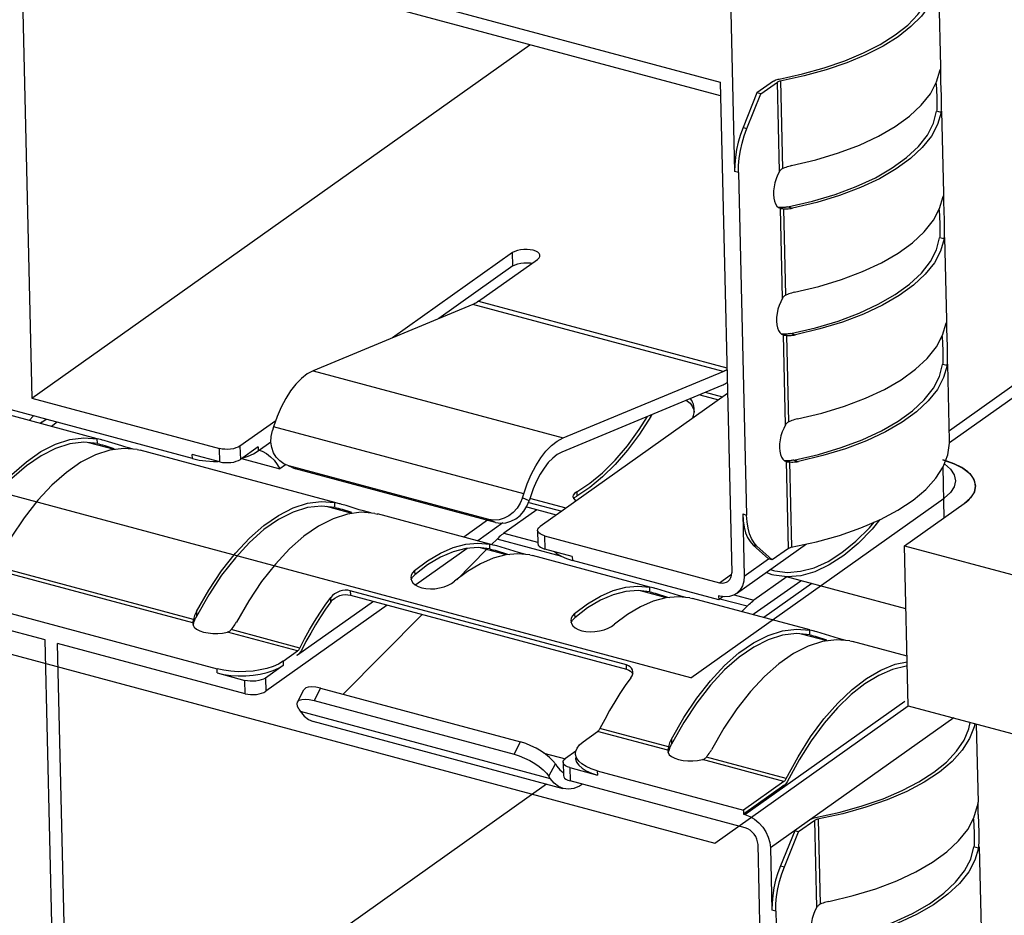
# Model space of a CAD drawing. Header units: millimetres. Extents: x 6 to 414, y 7 to 290.
# Tile 65 of 256: x 111.05 to 112.7, y 150.75 to 152.26. Entities that reach past the tile are written whole.
import ezdxf

# ---------------------------------------------------------------- set-up
doc = ezdxf.new("R2010")
doc.units = ezdxf.units.MM
doc.header["$LTSCALE"] = 23.1
doc.layers.get('0').update_dxf_attribs({"linetype": 'CONTINUOUS'})

msp = doc.modelspace()

# ---------------------------------------------------------------- linework, layer by layer
at = {"color": 7, "linetype": 'Continuous'}
for p, q in [((111.0509, 152.4671), (111.0709, 151.6211)), ((111.0509, 152.4671), (112.227, 152.1515)), ((112.2276, 152.1286), (111.0636, 152.4409)), ((112.2427, 152.3711), (112.2515, 152.0016)), ((112.5978, 152.1778), (112.5942, 152.3324)), ((111.0709, 151.6211), (111.9075, 152.2144)), ((112.5972, 152.1757), (112.5966, 152.1722)), ((112.5978, 152.1776), (112.5977, 152.1778)), ((112.5979, 152.1763), (112.5978, 152.1776)), ((112.5981, 152.159), (112.5979, 152.1763)), ((112.227, 152.1515), (112.2466, 151.3279)), ((112.3168, 152.1533), (112.289, 152.1336)), ((112.2956, 152.1318), (112.3233, 152.1515)), ((112.3269, 152.0014), (112.3233, 152.1515)), ((112.3245, 152.1565), (112.3264, 152.1569)), ((112.3327, 152.0066), (112.3292, 152.1538)), ((112.5903, 152.1496), (112.5912, 152.1262)), ((112.5982, 152.1523), (112.5981, 152.159)), ((112.599, 152.1285), (112.5982, 152.1523)), ((112.289, 152.1336), (112.2656, 152.0756)), ((112.2722, 152.0739), (112.2956, 152.1318)), ((112.2956, 152.1318), (112.289, 152.1336)), ((112.5912, 152.1262), (112.5913, 152.123)), ((112.5913, 152.123), (112.5914, 152.1184)), ((112.5991, 152.1232), (112.599, 152.1285)), ((112.5992, 152.1203), (112.599, 152.1269)), ((112.5911, 152.1053), (112.5908, 152.1029)), ((112.5983, 152.1009), (112.5908, 152.1029)), ((112.5983, 152.1009), (112.5989, 152.1063)), ((112.6029, 151.9652), (112.5996, 152.1031)), ((112.2656, 152.0756), (112.2722, 152.0739)), ((112.258, 151.9998), (112.2515, 152.0016)), ((112.258, 151.9998), (112.2716, 151.4247)), ((112.3269, 152.0014), (112.3238, 151.9956)), ((112.6022, 151.9631), (112.6016, 151.9596)), ((112.6028, 151.965), (112.6028, 151.9651)), ((112.6029, 151.9637), (112.6028, 151.965)), ((112.6031, 151.9463), (112.6029, 151.9637)), ((112.3251, 151.9411), (112.3281, 151.9398)), ((112.3281, 151.9398), (112.3283, 151.9397)), ((112.3319, 151.7888), (112.3283, 151.9397)), ((112.3331, 151.9411), (112.3315, 151.9411)), ((112.3331, 151.9391), (112.3343, 151.939)), ((112.3377, 151.794), (112.3343, 151.939)), ((112.3343, 151.939), (112.3367, 151.9389)), ((112.3367, 151.9389), (112.3391, 151.9389)), ((112.3409, 151.9421), (112.3488, 151.94)), ((112.3464, 151.9396), (112.3488, 151.94)), ((112.5954, 151.937), (112.5963, 151.9136)), ((112.6033, 151.9397), (112.6031, 151.9463)), ((112.604, 151.9159), (112.6033, 151.9397)), ((112.5963, 151.9136), (112.5964, 151.9104)), ((112.5964, 151.9104), (112.5964, 151.9058)), ((112.6042, 151.9106), (112.604, 151.9159)), ((112.6042, 151.9077), (112.6041, 151.9143)), ((112.5961, 151.8927), (112.5958, 151.8903)), ((112.6033, 151.8883), (112.5958, 151.8903)), ((112.6033, 151.8883), (112.6039, 151.8937)), ((112.6079, 151.7525), (112.6046, 151.8905)), ((111.8785, 151.8654), (111.677, 151.7224)), ((111.8214, 151.7837), (111.9205, 151.8541)), ((111.8791, 151.843), (111.8785, 151.8654)), ((111.8791, 151.843), (111.7544, 151.7545)), ((111.8214, 151.7837), (112.2384, 151.6718)), ((112.3319, 151.7888), (112.3289, 151.783)), ((112.6123, 151.5667), (112.9357, 151.7961)), ((111.8119, 151.7784), (111.5432, 151.6669)), ((112.232, 151.6657), (111.8119, 151.7784)), ((112.6079, 151.7524), (112.6078, 151.7525)), ((112.6079, 151.7511), (112.6079, 151.7524)), ((112.6081, 151.7337), (112.6079, 151.7511)), ((112.6127, 151.5468), (112.9168, 151.7625)), ((112.3459, 151.7295), (112.3871, 151.7391)), ((112.3947, 151.7372), (112.3539, 151.7274)), ((112.6073, 151.7504), (112.6067, 151.747)), ((112.3302, 151.7285), (112.3331, 151.7271)), ((112.3331, 151.7271), (112.3334, 151.7271)), ((112.3369, 151.5762), (112.3334, 151.7271)), ((112.3381, 151.7285), (112.3366, 151.7285)), ((112.3381, 151.7265), (112.3393, 151.7264)), ((112.3428, 151.5814), (112.3393, 151.7264)), ((112.3393, 151.7264), (112.3417, 151.7263)), ((112.3417, 151.7263), (112.3441, 151.7263)), ((112.3459, 151.7295), (112.3539, 151.7274)), ((112.3514, 151.7269), (112.3538, 151.7274)), ((112.6004, 151.7244), (112.6013, 151.701)), ((112.6083, 151.7271), (112.6081, 151.7337)), ((112.6091, 151.7033), (112.6083, 151.7271)), ((112.6013, 151.701), (112.6014, 151.6978)), ((112.6092, 151.698), (112.6091, 151.7033)), ((112.6092, 151.6951), (112.6091, 151.7017)), ((112.6014, 151.6978), (112.6015, 151.6931)), ((111.3405, 151.5196), (110.7818, 151.6695)), ((112.6011, 151.6801), (112.6009, 151.6777)), ((112.6084, 151.6757), (112.6009, 151.6777)), ((112.6084, 151.6757), (112.6089, 151.6811)), ((112.6127, 151.5494), (112.6097, 151.6779)), ((111.5432, 151.6669), (111.9632, 151.5541)), ((111.9632, 151.5541), (112.232, 151.6657)), ((112.2301, 151.642), (111.9614, 151.5304)), ((111.0709, 151.6211), (111.386, 151.5366)), ((112.2396, 151.6287), (111.9246, 151.4053)), ((112.1928, 151.6265), (112.2246, 151.618)), ((112.2315, 151.6229), (112.2027, 151.6306)), ((111.1808, 151.5529), (110.9837, 151.6058)), ((112.1838, 151.6001), (112.1838, 151.602)), ((111.0662, 151.5837), (111.0736, 151.5912)), ((111.0874, 151.5804), (111.0947, 151.5855)), ((112.1106, 151.5901), (112.113, 151.5934)), ((112.1106, 151.5901), (112.1106, 151.5924)), ((112.1834, 151.5961), (112.1838, 151.6001)), ((111.0874, 151.5804), (111.085, 151.5786)), ((111.1134, 151.5805), (111.1036, 151.5736)), ((111.4805, 151.583), (111.4205, 151.5405)), ((111.477, 151.5731), (111.475, 151.5665)), ((111.8971, 151.4604), (111.477, 151.5731)), ((112.3369, 151.5762), (112.3339, 151.5703)), ((111.181, 151.5447), (111.1808, 151.5527)), ((111.1864, 151.5514), (111.1808, 151.5527)), ((111.4725, 151.5472), (111.4729, 151.5566)), ((111.4729, 151.5566), (111.475, 151.5665)), ((111.2098, 151.5345), (111.1666, 151.5461)), ((111.181, 151.5447), (111.1835, 151.5441)), ((111.1835, 151.5441), (111.1863, 151.5433)), ((111.1863, 151.5433), (111.1897, 151.5424)), ((111.1896, 151.5506), (111.1864, 151.5514)), ((111.1898, 151.5505), (111.1884, 151.5509)), ((111.1897, 151.5424), (111.1932, 151.5414)), ((111.1932, 151.5414), (111.2086, 151.5365)), ((111.2219, 151.5408), (111.1996, 151.5477)), ((111.2288, 151.5388), (111.2219, 151.5408)), ((111.2352, 151.537), (111.2288, 151.5388)), ((111.2411, 151.5354), (111.2352, 151.537)), ((111.3865, 151.5142), (111.386, 151.5366)), ((111.4205, 151.5405), (111.4211, 151.5181)), ((111.4509, 151.5393), (111.4211, 151.5181)), ((111.4509, 151.5393), (111.451, 151.5323)), ((111.451, 151.5323), (111.4726, 151.5476)), ((112.4377, 151.5361), (112.3998, 151.5246)), ((112.6127, 151.5455), (112.6127, 151.5493)), ((111.248, 151.5346), (111.2532, 151.5335)), ((111.5799, 151.4458), (111.2526, 151.5337)), ((111.3405, 151.5196), (111.3403, 151.5266)), ((111.3865, 151.5142), (111.3403, 151.5266)), ((111.3405, 151.5196), (111.3517, 151.5171)), ((111.423, 151.5195), (111.4873, 151.5022)), ((111.4242, 151.5204), (111.4343, 151.5237)), ((111.4343, 151.5237), (111.4433, 151.5277)), ((111.4433, 151.5277), (111.451, 151.5323)), ((111.4527, 151.5335), (111.4579, 151.5317)), ((111.4579, 151.5317), (111.4649, 151.5278)), ((112.351, 151.5169), (112.3922, 151.5265)), ((112.3998, 151.5246), (112.3589, 151.5148)), ((111.3758, 151.5148), (111.3841, 151.5148)), ((111.4971, 151.5092), (111.4873, 151.5022)), ((111.4969, 151.5095), (111.4942, 151.5108)), ((111.5023, 151.5075), (111.4969, 151.5095)), ((111.5084, 151.5044), (111.5021, 151.5071)), ((111.8383, 151.4173), (111.5023, 151.5075)), ((111.5083, 151.5045), (111.5137, 151.5025)), ((111.5086, 151.5048), (111.5137, 151.5025)), ((111.8497, 151.4124), (111.5137, 151.5025)), ((112.3352, 151.5159), (112.3382, 151.5145)), ((112.3382, 151.5145), (112.3384, 151.5145)), ((112.3419, 151.3685), (112.3384, 151.5145)), ((112.3431, 151.5159), (112.3416, 151.5158)), ((112.3432, 151.5139), (112.3444, 151.5138)), ((112.3477, 151.3708), (112.3444, 151.5138)), ((112.3444, 151.5138), (112.3468, 151.5137)), ((112.3468, 151.5137), (112.3492, 151.5137)), ((112.351, 151.5169), (112.3589, 151.5148)), ((112.3565, 151.5143), (112.3589, 151.5148)), ((112.6014, 151.5173), (112.6201, 151.5109)), ((112.6037, 151.4203), (112.6017, 151.5052)), ((112.0081, 151.471), (111.9863, 151.4566)), ((111.895, 151.4537), (111.8971, 151.4604)), ((111.9064, 151.4488), (111.895, 151.4537)), ((111.9085, 151.4555), (111.9064, 151.4488)), ((111.9804, 151.4583), (111.9798, 151.4557)), ((111.9798, 151.4557), (111.9806, 151.4529)), ((111.9813, 151.4522), (111.9827, 151.454)), ((111.9827, 151.454), (111.9863, 151.4566)), ((111.9862, 151.4636), (111.9863, 151.4566)), ((112.648, 151.4538), (112.6372, 151.4441)), ((111.6088, 151.4274), (111.5657, 151.439)), ((111.58, 151.4376), (111.5798, 151.4456)), ((111.5854, 151.4443), (111.5798, 151.4456)), ((111.58, 151.4376), (111.5826, 151.437)), ((111.5826, 151.437), (111.5854, 151.4363)), ((111.5886, 151.4435), (111.5854, 151.4443)), ((111.5854, 151.4363), (111.5887, 151.4353)), ((111.5888, 151.4434), (111.5874, 151.4438)), ((111.6209, 151.4337), (111.5987, 151.4406)), ((111.8975, 151.4313), (111.9026, 151.4394)), ((111.9026, 151.4394), (111.9064, 151.4488)), ((111.9059, 151.4459), (111.961, 151.4311)), ((111.9684, 151.4364), (111.9077, 151.4527)), ((111.5887, 151.4353), (111.5922, 151.4343)), ((111.5922, 151.4343), (111.6077, 151.4295)), ((111.6278, 151.4317), (111.6209, 151.4337)), ((111.6342, 151.4299), (111.6278, 151.4317)), ((111.6401, 151.4283), (111.6342, 151.4299)), ((111.647, 151.4275), (111.6523, 151.4264)), ((111.8403, 151.3759), (111.6516, 151.4266)), ((111.9192, 151.4335), (111.864, 151.3943)), ((112.2651, 151.4265), (112.2676, 151.3222)), ((112.2651, 151.4265), (112.2716, 151.4247)), ((112.4964, 151.4173), (112.5257, 151.4329)), ((111.8366, 151.4159), (111.7967, 151.3876)), ((111.8623, 151.4114), (111.82, 151.3814)), ((111.8497, 151.4124), (111.8383, 151.4173)), ((112.4635, 151.4031), (112.4964, 151.4173)), ((111.864, 151.3943), (111.9203, 151.3791)), ((111.9206, 151.399), (111.9211, 151.3767)), ((111.932, 151.39), (111.9326, 151.3676)), ((111.932, 151.39), (112.2261, 151.3111)), ((111.7787, 151.3701), (111.7998, 151.3757)), ((111.8404, 151.3677), (111.8403, 151.3757)), ((111.8459, 151.3744), (111.8403, 151.3757)), ((111.8523, 151.3842), (111.8432, 151.3752)), ((111.849, 151.3736), (111.8459, 151.3744)), ((111.8493, 151.3735), (111.8478, 151.3739)), ((111.961, 151.355), (111.8523, 151.3842)), ((111.8814, 151.3639), (111.8591, 151.3707)), ((112.2545, 151.2927), (112.372, 151.3761)), ((112.2825, 151.3744), (112.3082, 151.3511)), ((112.289, 151.3727), (112.2825, 151.3744)), ((112.3148, 151.3493), (112.289, 151.3727)), ((112.3444, 151.3698), (112.3466, 151.3705)), ((112.3466, 151.3705), (112.389, 151.3798)), ((112.5433, 151.1044), (112.5369, 151.373)), ((111.8019, 151.3685), (111.7159, 151.3075)), ((111.8349, 151.3668), (111.7846, 151.3161)), ((111.8404, 151.3677), (111.8206, 151.37)), ((111.8683, 151.3578), (111.8247, 151.3695)), ((111.8404, 151.3677), (111.843, 151.3671)), ((111.843, 151.3671), (111.8458, 151.3664)), ((111.8458, 151.3664), (111.8492, 151.3655)), ((111.8492, 151.3655), (111.8526, 151.3644)), ((111.8526, 151.3644), (111.8681, 151.3596)), ((111.8681, 151.3596), (111.8725, 151.3582)), ((111.8883, 151.3618), (111.8814, 151.3639)), ((111.9075, 151.3577), (111.8875, 151.3596)), ((111.8947, 151.36), (111.8883, 151.3618)), ((111.9005, 151.3585), (111.8947, 151.36)), ((111.9075, 151.3577), (111.9127, 151.3565)), ((112.1091, 151.3038), (111.912, 151.3567)), ((111.9788, 151.3552), (111.9326, 151.3676)), ((111.9788, 151.3552), (111.9789, 151.3483)), ((112.3419, 151.3685), (112.3148, 151.3493)), ((111.3422, 151.2493), (111.0068, 151.3393)), ((111.7358, 151.3409), (111.714, 151.3244)), ((112.2247, 151.2823), (111.9789, 151.3483)), ((112.2676, 151.3222), (112.3082, 151.3511)), ((112.3148, 151.3493), (112.3082, 151.3511)), ((111.3411, 151.2437), (111.0002, 151.3352)), ((111.7081, 151.3235), (111.7075, 151.3194)), ((111.7104, 151.3205), (111.714, 151.3244)), ((111.7138, 151.3314), (111.714, 151.3244)), ((111.8028, 151.3299), (111.781, 151.3134)), ((112.2261, 151.3111), (112.2464, 151.3255)), ((112.3393, 151.3207), (112.284, 151.2815)), ((112.3146, 151.3243), (112.3043, 151.3281)), ((112.312, 151.3335), (112.3166, 151.3318)), ((112.3166, 151.3318), (112.319, 151.3312)), ((110.8236, 151.3164), (111.3822, 151.1665)), ((111.7147, 151.3075), (111.7198, 151.3046)), ((112.2846, 151.2592), (112.3626, 151.3145)), ((112.3813, 151.3095), (112.3008, 151.2524)), ((111.0931, 151.2149), (110.7781, 151.2994)), ((111.368, 151.2907), (111.3474, 151.2543)), ((111.5797, 151.2852), (111.5839, 151.2876)), ((111.5972, 151.2984), (111.5926, 151.2978)), ((111.6019, 151.2909), (111.606, 151.2902)), ((111.6058, 151.2975), (111.606, 151.2902)), ((112.0697, 151.173), (111.6058, 151.2975)), ((111.606, 151.2902), (112.0699, 151.1657)), ((112.1371, 151.2857), (112.0936, 151.2974)), ((112.1093, 151.2956), (112.1091, 151.3036)), ((112.1147, 151.3023), (112.1091, 151.3036)), ((112.1093, 151.2956), (112.1119, 151.295)), ((112.1119, 151.295), (112.1146, 151.2942)), ((112.1146, 151.2942), (112.118, 151.2933)), ((112.1179, 151.3015), (112.1147, 151.3023)), ((112.1181, 151.3014), (112.1167, 151.3018)), ((112.118, 151.2933), (112.1215, 151.2923)), ((112.1215, 151.2923), (112.137, 151.2874)), ((112.1502, 151.2917), (112.1279, 151.2986)), ((112.137, 151.2874), (112.1413, 151.286)), ((112.1571, 151.2897), (112.1502, 151.2917)), ((112.1763, 151.2855), (112.1564, 151.2874)), ((112.1635, 151.2879), (112.1571, 151.2897)), ((112.1694, 151.2863), (112.1635, 151.2879)), ((112.2245, 151.2893), (112.2247, 151.2823)), ((112.2266, 151.2887), (112.2245, 151.2893)), ((112.2325, 151.2878), (112.2247, 151.2823)), ((112.235, 151.2874), (112.2266, 151.2887)), ((112.2427, 151.2879), (112.235, 151.2874)), ((112.2506, 151.2905), (112.284, 151.2815)), ((111.668, 151.2736), (111.4637, 151.1287)), ((111.6447, 151.2798), (111.5174, 151.1895)), ((111.5637, 151.2735), (111.5729, 151.2864)), ((111.5731, 151.2789), (111.5729, 151.2864)), ((112.1763, 151.2855), (112.1815, 151.2844)), ((112.378, 151.2317), (112.1809, 151.2846)), ((112.2723, 151.2715), (112.2267, 151.2837)), ((112.2633, 151.2624), (112.2723, 151.2715)), ((111.3467, 151.2529), (111.3474, 151.2543)), ((111.3472, 151.2628), (111.3474, 151.2543)), ((111.7267, 151.2578), (111.5936, 151.1237)), ((111.9827, 151.2593), (111.9828, 151.2523)), ((112.0046, 151.2688), (111.9828, 151.2523)), ((112.2846, 151.2592), (112.2822, 151.2574)), ((111.3412, 151.2445), (111.3411, 151.2437)), ((111.3411, 151.2437), (111.3411, 151.2426)), ((111.3411, 151.2426), (111.3416, 151.2399)), ((111.3413, 151.2453), (111.3412, 151.2445)), ((111.3422, 151.2493), (111.3413, 151.2453)), ((111.3416, 151.2399), (111.3437, 151.2364)), ((111.3418, 151.2396), (111.3432, 151.2439)), ((111.3427, 151.2516), (111.3422, 151.2493)), ((111.3432, 151.2439), (111.3438, 151.2458)), ((111.346, 151.2515), (111.3467, 151.2529)), ((111.9769, 151.2513), (111.9763, 151.2472)), ((111.9792, 151.2484), (111.9828, 151.2523)), ((111.3437, 151.2364), (111.3476, 151.2332)), ((111.3476, 151.2332), (111.3528, 151.2304)), ((111.3912, 151.2266), (111.3993, 151.2281)), ((111.5172, 151.1965), (111.3993, 151.2281)), ((111.4059, 151.2323), (111.4075, 151.2343)), ((111.521, 151.2013), (111.4059, 151.2323)), ((111.4075, 151.2343), (111.409, 151.2363)), ((112.4069, 151.2133), (112.3637, 151.2249)), ((112.3781, 151.2234), (112.3779, 151.2314)), ((112.3835, 151.2301), (112.3779, 151.2314)), ((112.3781, 151.2234), (112.3807, 151.2228)), ((112.3807, 151.2228), (112.3835, 151.2221)), ((112.3867, 151.2293), (112.3835, 151.2301)), ((112.3835, 151.2221), (112.3868, 151.2212)), ((112.3869, 151.2293), (112.3855, 151.2296)), ((112.419, 151.2196), (112.3968, 151.2264)), ((111.1131, 150.3689), (111.0931, 151.2149)), ((111.1341, 150.3633), (111.1141, 151.2092)), ((111.4291, 151.1247), (111.1141, 151.2092)), ((111.5314, 151.2122), (111.5237, 151.1975)), ((112.3868, 151.2212), (112.3903, 151.2202)), ((112.3903, 151.2202), (112.4058, 151.2153)), ((112.4259, 151.2175), (112.419, 151.2196)), ((112.4323, 151.2157), (112.4259, 151.2175)), ((112.4382, 151.2142), (112.4323, 151.2157)), ((112.4451, 151.2134), (112.4504, 151.2122)), ((112.5413, 151.1878), (112.4497, 151.2124)), ((111.4928, 151.1792), (111.5172, 151.1965)), ((111.5155, 151.19), (111.5174, 151.1895)), ((111.5185, 151.1904), (111.5174, 151.1895)), ((111.5205, 151.2003), (111.521, 151.2013)), ((111.493, 151.1722), (111.4632, 151.151)), ((111.4928, 151.1792), (111.493, 151.1722)), ((112.0699, 151.1657), (112.0697, 151.173)), ((112.0733, 151.1717), (112.0697, 151.173)), ((111.3824, 151.1595), (111.3822, 151.1665)), ((111.3824, 151.1595), (111.4286, 151.1471)), ((112.0699, 151.1657), (112.0736, 151.1643)), ((112.0804, 151.1582), (112.0807, 151.1613)), ((111.4291, 151.1247), (111.4286, 151.1471)), ((111.4632, 151.151), (111.4637, 151.1287)), ((111.5171, 151.1106), (111.5279, 151.1313)), ((111.5558, 151.1338), (111.545, 151.1131)), ((111.5558, 151.1338), (111.8918, 151.0436)), ((111.545, 151.1131), (111.8811, 151.0229)), ((112.2687, 150.9216), (112.5376, 151.1124)), ((111.5194, 151.0987), (111.517, 151.1036)), ((111.5194, 151.0987), (111.5217, 151.0951)), ((111.5217, 151.0951), (111.9418, 150.9824)), ((111.9634, 150.9652), (111.5433, 151.078)), ((112.1661, 151.0765), (112.1455, 151.0402)), ((112.6196, 151.0839), (112.3118, 150.8656)), ((112.6574, 151.0738), (112.6605, 150.9423)), ((111.9969, 151.0439), (112.0212, 151.0612)), ((112.1392, 151.0296), (112.0212, 151.0612)), ((112.1403, 151.0352), (112.0251, 151.0661)), ((111.8811, 151.0229), (111.8918, 151.0436)), ((111.9908, 151.0388), (111.9969, 151.0439)), ((112.1448, 151.0388), (112.1455, 151.0402)), ((112.1453, 151.0486), (112.1455, 151.0402)), ((111.9311, 151.0249), (111.9671, 151.0153)), ((111.9846, 151.0281), (111.9672, 151.0158)), ((111.9841, 151.024), (111.9846, 151.0281)), ((112.1393, 151.0303), (112.1392, 151.0296)), ((112.1392, 151.0296), (112.1392, 151.0285)), ((112.1392, 151.0285), (112.1397, 151.0258)), ((112.1394, 151.0311), (112.1393, 151.0303)), ((112.1403, 151.0352), (112.1394, 151.0311)), ((112.1397, 151.0258), (112.1418, 151.0223)), ((112.1399, 151.0254), (112.1413, 151.0298)), ((112.1408, 151.0375), (112.1403, 151.0352)), ((112.1413, 151.0298), (112.1419, 151.0316)), ((112.1441, 151.0374), (112.1448, 151.0388)), ((111.9395, 150.986), (111.9503, 151.0067)), ((111.9503, 151.0067), (111.9461, 151.0121)), ((111.9503, 151.0067), (111.9526, 151.0031)), ((111.9632, 151.0096), (111.9638, 150.9872)), ((111.9843, 151.017), (111.9844, 151.0154)), ((112.1418, 151.0223), (112.1457, 151.0191)), ((112.1457, 151.0191), (112.1509, 151.0163)), ((112.1893, 151.0124), (112.1974, 151.014)), ((112.3342, 150.9772), (112.1974, 151.014)), ((112.204, 151.0181), (112.2056, 151.0201)), ((112.338, 150.9821), (112.204, 151.0181)), ((112.2056, 151.0201), (112.2071, 151.0221)), ((112.3599, 151.0135), (112.3397, 150.9765)), ((111.9747, 151.0005), (111.9752, 150.9782)), ((111.9747, 151.0005), (112.0209, 150.9881)), ((112.0207, 150.9951), (112.0209, 150.9881)), ((112.0207, 150.9951), (112.2664, 150.9292)), ((111.9418, 150.9824), (111.9395, 150.986)), ((112.2692, 150.8993), (111.9752, 150.9782)), ((112.3342, 150.9772), (112.2664, 150.9292)), ((111.9356, 150.9727), (111.1576, 150.4208)), ((111.9634, 150.9653), (111.9555, 150.9686)), ((111.9958, 150.9726), (111.9909, 150.9695)), ((112.3344, 150.9703), (112.2666, 150.9222)), ((112.3324, 150.9708), (112.3344, 150.9703)), ((112.3355, 150.9712), (112.3344, 150.9703)), ((112.6605, 150.9421), (112.6604, 150.9423)), ((112.6605, 150.9408), (112.6605, 150.9421)), ((112.6605, 150.9404), (112.6605, 150.9408)), ((112.6605, 150.939), (112.6605, 150.9404)), ((112.2664, 150.9292), (112.2666, 150.9222)), ((112.3872, 150.9169), (112.4289, 150.926)), ((112.6596, 150.9387), (112.6593, 150.9368)), ((112.6607, 150.9251), (112.6606, 150.9306)), ((112.6607, 150.922), (112.6607, 150.9251)), ((112.2666, 150.9222), (112.2687, 150.9216)), ((112.3861, 150.9119), (112.359, 150.8927)), ((112.3895, 150.766), (112.3861, 150.9119)), ((112.3919, 150.9141), (112.3953, 150.7711)), ((112.653, 150.9142), (112.6539, 150.8908)), ((112.6607, 150.922), (112.6617, 150.8917)), ((112.3524, 150.8944), (112.3286, 150.8359)), ((112.3352, 150.8342), (112.359, 150.8927)), ((112.359, 150.8927), (112.3524, 150.8944)), ((112.6539, 150.8908), (112.654, 150.8876)), ((112.6617, 150.8917), (112.6618, 150.8878)), ((112.6617, 150.8917), (112.6618, 150.8863)), ((112.654, 150.8876), (112.6541, 150.8829)), ((112.3103, 150.0477), (112.2908, 150.8712)), ((112.3118, 150.8656), (112.3142, 150.7614)), ((112.6537, 150.8698), (112.6535, 150.8674)), ((112.661, 150.8654), (112.6535, 150.8674)), ((112.6614, 150.8697), (112.661, 150.8654)), ((112.6623, 150.8676), (112.6655, 150.7297)), ((112.3286, 150.8359), (112.3352, 150.8342)), ((112.3208, 150.7596), (112.3142, 150.7614)), ((112.3208, 150.7596), (112.3344, 150.1845)), ((112.3895, 150.766), (112.3865, 150.7601))]:
    msp.add_line(p, q, dxfattribs=at)
at = {"color": 4, "linetype": 'Continuous'}
for p, q in [((112.1781, 151.1513), (107.3349, 152.4509)), ((107.3749, 152.1733), (112.218, 150.8737)), ((112.1781, 151.1513), (112.6036, 151.4531)), ((111.9524, 151.4245), (111.9005, 151.4385)), ((112.5369, 151.373), (112.6372, 151.4441)), ((112.5369, 151.373), (113.0069, 151.2468)), ((112.5394, 151.267), (112.3385, 151.321)), ((112.218, 150.8737), (112.5433, 151.1044)), ((112.5433, 151.1044), (113.2195, 150.9229))]:
    msp.add_line(p, q, dxfattribs=at)
at = {"color": 7, "linetype": 'Continuous'}
for points in [[(112.5941, 152.3323), (112.5933, 152.3185), (112.5884, 152.2996), (112.579, 152.2808), (112.5654, 152.2625), (112.5477, 152.2449), (112.5261, 152.228), (112.5008, 152.2122), (112.4721, 152.1976), (112.4402, 152.1843), (112.4055, 152.1725), (112.3686, 152.1623), (112.328, 152.1535)], [(112.3264, 152.1569), (112.3655, 152.1655), (112.4021, 152.1756), (112.4364, 152.1873), (112.4679, 152.2006), (112.4962, 152.2151), (112.5211, 152.2309), (112.5423, 152.2476), (112.5595, 152.2652), (112.5726, 152.2834), (112.5814, 152.3021), (112.5858, 152.3209)], [(112.3471, 152.0114), (112.388, 152.0212), (112.4259, 152.0327), (112.4611, 152.046), (112.493, 152.0609), (112.5211, 152.0771), (112.5453, 152.0946), (112.5651, 152.113), (112.5804, 152.1323), (112.5909, 152.152), (112.5966, 152.1722)], [(112.5977, 152.1778), (112.5976, 152.1775), (112.5972, 152.1757)], [(112.3168, 152.1533), (112.318, 152.1541), (112.3194, 152.1548), (112.321, 152.1554), (112.3227, 152.156), (112.3245, 152.1565)], [(112.328, 152.1535), (112.3269, 152.1532), (112.3259, 152.1528), (112.3249, 152.1524), (112.3241, 152.152), (112.3233, 152.1515)], [(112.5914, 152.1184), (112.5914, 152.1147), (112.5914, 152.1112), (112.5912, 152.1081), (112.5911, 152.1053)], [(112.5989, 152.1063), (112.5991, 152.1127), (112.5992, 152.1203)], [(112.3409, 151.9421), (112.3821, 151.9517), (112.4203, 151.9631), (112.4558, 151.9764), (112.4879, 151.9912), (112.5162, 152.0075), (112.5404, 152.025), (112.5602, 152.0435), (112.5753, 152.0628), (112.5855, 152.0826), (112.5908, 152.1029)], [(112.5983, 152.1009), (112.5926, 152.0806), (112.5821, 152.0609), (112.5668, 152.0417), (112.547, 152.0232), (112.5228, 152.0058), (112.4947, 151.9895), (112.4628, 151.9746), (112.4276, 151.9613), (112.3897, 151.9498), (112.3488, 151.94)], [(112.2656, 152.0756), (112.2612, 152.0635), (112.2576, 152.0511), (112.2547, 152.0385), (112.2527, 152.0259), (112.2517, 152.0136), (112.2515, 152.0016)], [(112.258, 151.9998), (112.2582, 152.0119), (112.2593, 152.0241), (112.2613, 152.0367), (112.2641, 152.0494), (112.2677, 152.0617), (112.2722, 152.0739)], [(112.3327, 152.0066), (112.3315, 152.006), (112.3304, 152.0053), (112.3294, 152.0045), (112.3285, 152.0036), (112.3276, 152.0025), (112.3269, 152.0014)], [(112.3471, 152.0114), (112.3447, 152.0108), (112.3423, 152.0101), (112.3399, 152.0094), (112.3374, 152.0085), (112.3351, 152.0076), (112.3327, 152.0066)], [(112.3238, 151.9956), (112.3213, 151.9894), (112.3193, 151.9828), (112.3179, 151.976), (112.317, 151.9694), (112.3168, 151.9629)], [(112.3168, 151.9629), (112.3173, 151.9569), (112.3184, 151.9517), (112.3202, 151.9472), (112.3224, 151.9436), (112.3251, 151.9411)], [(112.3522, 151.7987), (112.393, 151.8085), (112.431, 151.8201), (112.4662, 151.8334), (112.498, 151.8482), (112.5262, 151.8645), (112.5503, 151.882), (112.5701, 151.9004), (112.5854, 151.9197), (112.5959, 151.9394), (112.6016, 151.9596)], [(112.6028, 151.9651), (112.6026, 151.9649), (112.6022, 151.9631)], [(112.3315, 151.9411), (112.3296, 151.941), (112.3277, 151.941), (112.326, 151.941), (112.3253, 151.941)], [(112.3283, 151.9397), (112.3291, 151.9395), (112.33, 151.9394), (112.331, 151.9393), (112.332, 151.9392), (112.3331, 151.9391)], [(112.3409, 151.9421), (112.3393, 151.9418), (112.3378, 151.9416), (112.3362, 151.9414), (112.3346, 151.9412), (112.3331, 151.9411)], [(112.3391, 151.9389), (112.3415, 151.939), (112.344, 151.9392), (112.3464, 151.9396)], [(112.5964, 151.9058), (112.5965, 151.902), (112.5964, 151.8986), (112.5963, 151.8955), (112.5961, 151.8927)], [(112.6039, 151.8937), (112.6042, 151.9001), (112.6042, 151.9077)], [(112.3871, 151.7391), (112.4254, 151.7505), (112.4608, 151.7638), (112.4929, 151.7786), (112.5212, 151.7949), (112.5454, 151.8124), (112.5652, 151.8309), (112.5803, 151.8502), (112.5905, 151.87), (112.5958, 151.8903)], [(112.6033, 151.8883), (112.5976, 151.868), (112.5871, 151.8483), (112.5718, 151.8291), (112.552, 151.8106), (112.5279, 151.7932), (112.4997, 151.7769), (112.4678, 151.762), (112.4326, 151.7487), (112.3947, 151.7372)], [(111.9245, 151.8603), (111.9244, 151.8614), (111.9232, 151.8638), (111.9209, 151.8659), (111.9175, 151.8678), (111.9132, 151.8693), (111.9082, 151.8703), (111.9028, 151.8708), (111.8973, 151.8708), (111.8918, 151.8702), (111.8867, 151.869), (111.8823, 151.8674), (111.8785, 151.8654)], [(111.9205, 151.8541), (111.9231, 151.8565), (111.9244, 151.8589), (111.9245, 151.8603)], [(111.8791, 151.843), (111.8828, 151.8451), (111.8872, 151.8466), (111.8922, 151.8478), (111.8976, 151.8484), (111.9032, 151.8484)], [(111.9032, 151.8484), (111.9085, 151.848), (111.9112, 151.8474)], [(111.8214, 151.7837), (111.8198, 151.7827), (111.8182, 151.7817), (111.8166, 151.7807), (111.8151, 151.7799), (111.8135, 151.7791), (111.8119, 151.7784)], [(112.3377, 151.794), (112.3366, 151.7934), (112.3355, 151.7927), (112.3344, 151.7919), (112.3335, 151.791), (112.3327, 151.7899), (112.3319, 151.7888)], [(112.3522, 151.7987), (112.3497, 151.7982), (112.3473, 151.7975), (112.3449, 151.7968), (112.3425, 151.7959), (112.3401, 151.795), (112.3377, 151.794)], [(112.3289, 151.783), (112.3264, 151.7768), (112.3243, 151.7702), (112.3229, 151.7634), (112.3221, 151.7568), (112.3219, 151.7503)], [(112.6078, 151.7525), (112.6076, 151.7523), (112.6073, 151.7504)], [(112.3219, 151.7503), (112.3224, 151.7443), (112.3235, 151.7391), (112.3252, 151.7346), (112.3275, 151.731), (112.3302, 151.7285)], [(112.3572, 151.5861), (112.3981, 151.5959), (112.436, 151.6074), (112.4712, 151.6208), (112.5031, 151.6356), (112.5312, 151.6519), (112.5554, 151.6694), (112.5752, 151.6878), (112.5905, 151.7071), (112.6009, 151.7267), (112.6067, 151.747)], [(112.3366, 151.7285), (112.3346, 151.7284), (112.3328, 151.7284), (112.3311, 151.7284), (112.3304, 151.7284)], [(112.3334, 151.7271), (112.3342, 151.7269), (112.335, 151.7268), (112.336, 151.7267), (112.337, 151.7266), (112.3381, 151.7265)], [(112.3459, 151.7295), (112.3444, 151.7292), (112.3428, 151.729), (112.3412, 151.7288), (112.3397, 151.7286), (112.3381, 151.7285)], [(112.3441, 151.7263), (112.3466, 151.7264), (112.349, 151.7266), (112.3514, 151.7269)], [(112.6015, 151.6931), (112.6015, 151.6894), (112.6014, 151.686), (112.6013, 151.6828), (112.6011, 151.6801)], [(112.6089, 151.6811), (112.6092, 151.6875), (112.6092, 151.6951)], [(112.232, 151.6657), (112.2335, 151.6664), (112.2351, 151.6672), (112.2367, 151.668), (112.2383, 151.6689), (112.2385, 151.6691)], [(112.3922, 151.5265), (112.4304, 151.5379), (112.4659, 151.5511), (112.498, 151.566), (112.5263, 151.5823), (112.5505, 151.5997), (112.5702, 151.6183), (112.5854, 151.6376), (112.5955, 151.6573), (112.6009, 151.6777)], [(112.6084, 151.6757), (112.6026, 151.6554), (112.5922, 151.6357), (112.5769, 151.6165), (112.5571, 151.598), (112.5329, 151.5805), (112.5048, 151.5643), (112.4729, 151.5494), (112.4377, 151.5361)], [(111.5432, 151.6669), (111.5334, 151.6616), (111.5239, 151.6542), (111.5146, 151.6447), (111.5056, 151.6333), (111.4973, 151.6202), (111.4896, 151.6056)], [(112.239, 151.6467), (112.238, 151.646), (112.236, 151.6449), (112.2341, 151.6438), (112.2321, 151.6429), (112.2301, 151.642)], [(112.181, 151.6142), (112.1794, 151.6171), (112.1776, 151.6196), (112.1772, 151.62)], [(111.4896, 151.6056), (111.4829, 151.59), (111.477, 151.5731)], [(112.17, 151.617), (112.1722, 151.616), (112.1767, 151.6123), (112.1804, 151.6074), (112.1828, 151.6015), (112.1835, 151.5972)], [(112.1838, 151.602), (112.1837, 151.604), (112.1831, 151.6076), (112.1822, 151.6111), (112.181, 151.6142)], [(111.9862, 151.4636), (112.008, 151.478), (112.0295, 151.4957), (112.0507, 151.5169), (112.0715, 151.5411), (112.0913, 151.5682), (112.1054, 151.5902)], [(112.1106, 151.5901), (112.0915, 151.5605), (112.0715, 151.5337), (112.0508, 151.5096), (112.0296, 151.4886), (112.0081, 151.471)], [(112.1811, 151.5872), (112.1814, 151.588), (112.1826, 151.592), (112.1834, 151.5961)], [(112.3572, 151.5861), (112.3548, 151.5856), (112.3524, 151.5849), (112.3499, 151.5842), (112.3475, 151.5833), (112.3451, 151.5824), (112.3428, 151.5814)], [(112.3339, 151.5703), (112.3314, 151.5642), (112.3294, 151.5575), (112.3279, 151.5508), (112.3271, 151.5442), (112.3269, 151.5377)], [(112.3428, 151.5814), (112.3416, 151.5808), (112.3405, 151.5801), (112.3395, 151.5793), (112.3385, 151.5783), (112.3377, 151.5773), (112.3369, 151.5762)], [(110.9481, 151.3699), (110.9689, 151.4058), (110.9907, 151.4384), (111.0136, 151.4676), (111.0374, 151.493), (111.0617, 151.5143), (111.0862, 151.5313), (111.1106, 151.5438), (111.1347, 151.5515), (111.1581, 151.5545), (111.1808, 151.5527)], [(111.8971, 151.4604), (111.9029, 151.4773), (111.9097, 151.4929), (111.9173, 151.5075), (111.9257, 151.5206), (111.9346, 151.532), (111.944, 151.5415), (111.9535, 151.5489), (111.9632, 151.5541)], [(111.181, 151.5447), (111.1583, 151.5469), (111.1349, 151.5443), (111.1108, 151.5367), (111.0863, 151.5243), (111.0618, 151.5073), (111.0374, 151.4858), (111.0137, 151.4601), (110.9907, 151.4306), (110.969, 151.3978)], [(111.248, 151.5346), (111.2253, 151.5365), (111.2019, 151.5335), (111.1778, 151.5257)], [(111.1996, 151.5477), (111.1926, 151.5497), (111.1896, 151.5506)], [(111.4205, 151.5405), (111.4174, 151.5387), (111.4137, 151.5373), (111.4094, 151.5361), (111.4048, 151.5354), (111.4, 151.535), (111.3951, 151.5351), (111.3905, 151.5356), (111.386, 151.5366)], [(111.4942, 151.5108), (111.4872, 151.5155), (111.4814, 151.5219), (111.4769, 151.5294), (111.4739, 151.538), (111.4725, 151.5472)], [(112.3269, 151.5377), (112.3274, 151.5317), (112.3285, 151.5264), (112.3302, 151.5219)], [(112.5257, 151.4329), (112.5513, 151.4498), (112.5726, 151.4677), (112.5897, 151.4864), (112.6021, 151.5058), (112.6098, 151.5257), (112.6127, 151.5455)], [(111.1778, 151.5257), (111.1534, 151.5133), (111.1289, 151.4963), (111.1046, 151.475), (111.0808, 151.4495), (111.0579, 151.4203), (111.0361, 151.3878), (111.0153, 151.3518)], [(111.4649, 151.5278), (111.4716, 151.5227), (111.4777, 151.5166), (111.4829, 151.5098), (111.4873, 151.5022)], [(111.9614, 151.5304), (111.9536, 151.5262), (111.946, 151.5203), (111.9385, 151.5127), (111.9314, 151.5036), (111.9247, 151.4931), (111.9185, 151.4815), (111.9132, 151.4689), (111.9085, 151.4555)], [(112.3302, 151.5219), (112.3325, 151.5184), (112.3352, 151.5159)], [(111.3517, 151.5171), (111.3634, 151.5155), (111.3758, 151.5148)], [(111.3865, 151.5142), (111.391, 151.5132), (111.3957, 151.5127), (111.4005, 151.5127), (111.4053, 151.513), (111.41, 151.5137), (111.4142, 151.5149), (111.4179, 151.5163), (111.4211, 151.5181)], [(112.3416, 151.5158), (112.3396, 151.5158), (112.3378, 151.5158), (112.3361, 151.5158), (112.3354, 151.5158)], [(112.3384, 151.5145), (112.3392, 151.5143), (112.3401, 151.5142), (112.341, 151.5141), (112.3421, 151.514), (112.3432, 151.5139)], [(112.351, 151.5169), (112.3494, 151.5166), (112.3478, 151.5164), (112.3463, 151.5162), (112.3447, 151.516), (112.3431, 151.5159)], [(112.3492, 151.5137), (112.3516, 151.5138), (112.354, 151.514), (112.3565, 151.5143)], [(112.6201, 151.5109), (112.635, 151.5034), (112.6464, 151.4944), (112.6536, 151.4846), (112.6563, 151.474)], [(112.6563, 151.474), (112.6544, 151.4638), (112.648, 151.4538)], [(111.895, 151.4537), (111.8912, 151.4444), (111.8861, 151.4362), (111.8797, 151.4291), (111.8723, 151.4233)], [(111.9862, 151.4636), (111.9825, 151.461), (111.9804, 151.4583)], [(111.9806, 151.4529), (111.9831, 151.4504), (111.9858, 151.4487)], [(111.3472, 151.2628), (111.3679, 151.2988), (111.3897, 151.3313), (111.4127, 151.3605), (111.4365, 151.3859), (111.4607, 151.4072), (111.4852, 151.4242), (111.5097, 151.4367), (111.5338, 151.4445), (111.5571, 151.4474), (111.5798, 151.4456)], [(111.58, 151.4376), (111.5573, 151.4398), (111.534, 151.4372), (111.5099, 151.4296), (111.4854, 151.4172), (111.4608, 151.4002), (111.4365, 151.3787), (111.4127, 151.3531), (111.3897, 151.3236), (111.368, 151.2907)], [(111.5987, 151.4406), (111.5917, 151.4426), (111.5886, 151.4435)], [(111.647, 151.4275), (111.6243, 151.4294), (111.601, 151.4264), (111.5769, 151.4186)], [(111.8723, 151.4233), (111.8642, 151.4192), (111.8557, 151.4167), (111.8471, 151.4161), (111.8383, 151.4173)], [(111.8497, 151.4124), (111.8585, 151.4111), (111.8671, 151.4117), (111.8756, 151.4142), (111.8837, 151.4184), (111.8911, 151.4241), (111.8975, 151.4313)], [(112.2651, 151.4265), (112.2658, 151.415), (112.2675, 151.4046), (112.27, 151.3951), (112.2734, 151.3868), (112.2775, 151.38), (112.2825, 151.3744)], [(112.289, 151.3727), (112.2841, 151.3782), (112.28, 151.3851), (112.2766, 151.3934), (112.274, 151.4028), (112.2724, 151.4133), (112.2716, 151.4247)], [(111.5769, 151.4186), (111.5524, 151.4062), (111.5279, 151.3892), (111.5037, 151.3679), (111.4799, 151.3424), (111.4569, 151.3132), (111.4351, 151.2807), (111.4144, 151.2447)], [(111.9206, 151.399), (111.921, 151.4011), (111.9223, 151.4032), (111.9246, 151.4053)], [(112.4955, 151.417), (112.4826, 151.4011), (112.4589, 151.3769), (112.4348, 151.3568), (112.4105, 151.3409), (112.3863, 151.3296), (112.3626, 151.3229), (112.3395, 151.3208), (112.3175, 151.3236), (112.3146, 151.3243)], [(112.319, 151.3312), (112.3402, 151.3284), (112.3624, 151.3302), (112.3852, 151.3363), (112.4084, 151.3469), (112.4318, 151.3617), (112.4551, 151.3806), (112.4779, 151.4034), (112.4859, 151.4128)], [(111.864, 151.3943), (111.862, 151.3928), (111.86, 151.3913), (111.8581, 151.3896), (111.8561, 151.3879), (111.8542, 151.3861), (111.8523, 151.3842)], [(111.932, 151.39), (111.9281, 151.3914), (111.925, 151.3929), (111.9227, 151.3948), (111.9212, 151.3968), (111.9206, 151.399)], [(112.389, 151.3798), (112.4275, 151.3906), (112.4635, 151.4031)], [(111.7138, 151.3314), (111.7356, 151.3479), (111.7571, 151.3608), (111.7787, 151.3701)], [(111.7998, 151.3757), (111.8203, 151.3776), (111.8403, 151.3757)], [(111.8591, 151.3707), (111.8521, 151.3728), (111.849, 151.3736)], [(111.9211, 151.3767), (111.9217, 151.3744), (111.9232, 151.3724), (111.9255, 151.3706), (111.9286, 151.369), (111.9326, 151.3676)], [(111.8206, 151.37), (111.8001, 151.3684), (111.7789, 151.363), (111.7574, 151.3538), (111.7358, 151.3409)], [(111.8875, 151.3596), (111.867, 151.3577), (111.8459, 151.3521)], [(111.9495, 151.3631), (111.9531, 151.3598), (111.9603, 151.3554)], [(111.9603, 151.3554), (111.9688, 151.3515), (111.9789, 151.3483)], [(112.3419, 151.3685), (112.3426, 151.369), (112.3435, 151.3694), (112.3444, 151.3698)], [(111.8459, 151.3521), (111.8243, 151.3427), (111.8028, 151.3299)], [(111.7138, 151.3314), (111.7102, 151.3275), (111.7081, 151.3235)], [(111.7082, 151.316), (111.7083, 151.3164), (111.7104, 151.3205)], [(112.24, 151.3131), (112.2408, 151.3137), (112.2433, 151.3164), (112.2451, 151.3197), (112.2462, 151.3235), (112.2466, 151.3279)], [(112.2676, 151.3222), (112.2669, 151.3135), (112.2647, 151.3058), (112.261, 151.2992), (112.256, 151.2939), (112.2545, 151.2927)], [(111.7075, 151.3194), (111.7084, 151.3149), (111.7109, 151.311), (111.7147, 151.3075)], [(111.7198, 151.3046), (111.7259, 151.3024), (111.7329, 151.3011), (111.7403, 151.3006), (111.7481, 151.301), (111.7558, 151.3022), (111.7633, 151.3042), (111.7702, 151.3068), (111.776, 151.3099), (111.781, 151.3134)], [(112.0686, 151.3036), (112.0891, 151.3054), (112.1091, 151.3036)], [(112.2261, 151.3111), (112.2303, 151.3105), (112.2341, 151.3107), (112.2377, 151.3118), (112.24, 151.3131)], [(111.5836, 151.2949), (111.5795, 151.2926), (111.576, 151.2897), (111.5729, 151.2864)], [(111.5926, 151.2978), (111.5881, 151.2967), (111.5836, 151.2949)], [(111.5839, 151.2876), (111.5884, 151.2894), (111.593, 151.2905)], [(111.593, 151.2905), (111.5976, 151.2911), (111.6019, 151.2909)], [(111.6058, 151.2975), (111.6015, 151.2983), (111.5972, 151.2984)], [(111.9827, 151.2593), (112.0044, 151.2758), (112.026, 151.2886), (112.0475, 151.2979), (112.0686, 151.3036)], [(112.1093, 151.2956), (112.0894, 151.2978), (112.0689, 151.2963), (112.0477, 151.2908), (112.0262, 151.2816), (112.0046, 151.2688)], [(112.1564, 151.2874), (112.1359, 151.2856), (112.1147, 151.2799)], [(112.1279, 151.2986), (112.1209, 151.3006), (112.1179, 151.3015)], [(112.2545, 151.2927), (112.2498, 151.2901), (112.2427, 151.2879)], [(111.521, 151.2013), (111.5291, 151.2167), (111.5374, 151.2317), (111.5459, 151.2461), (111.5547, 151.2601), (111.5637, 151.2735)], [(111.5731, 151.2789), (111.5643, 151.2665), (111.5558, 151.2537), (111.5474, 151.2403), (111.5393, 151.2265), (111.5314, 151.2122)], [(111.5731, 151.2789), (111.5761, 151.2823), (111.5797, 151.2852)], [(112.1147, 151.2799), (112.0932, 151.2706), (112.0716, 151.2577), (112.0499, 151.2412)], [(112.2723, 151.2715), (112.2742, 151.2734), (112.2762, 151.2752), (112.2781, 151.2769), (112.2801, 151.2786), (112.2821, 151.2801), (112.284, 151.2815)], [(111.3472, 151.2628), (111.3461, 151.2606), (111.3451, 151.2584), (111.3442, 151.2562), (111.3434, 151.2539), (111.3427, 151.2516)], [(111.9827, 151.2593), (111.979, 151.2554), (111.9769, 151.2513)], [(111.3438, 151.2458), (111.3443, 151.2472), (111.3448, 151.2487), (111.3454, 151.2501), (111.346, 151.2515)], [(111.409, 151.2363), (111.4105, 151.2384), (111.4119, 151.2405), (111.4132, 151.2426), (111.4144, 151.2447)], [(111.9763, 151.2472), (111.9773, 151.2428), (111.9797, 151.2388), (111.9836, 151.2353), (111.9887, 151.2324)], [(111.977, 151.2439), (111.9771, 151.2443), (111.9792, 151.2484)], [(111.9887, 151.2324), (111.9948, 151.2303), (112.0017, 151.229), (112.0092, 151.2285), (112.0169, 151.2289), (112.0246, 151.2301), (112.0321, 151.2321), (112.039, 151.2347), (112.0449, 151.2377), (112.0499, 151.2412)], [(111.3528, 151.2304), (111.3593, 151.2282), (111.3668, 151.2267), (111.3748, 151.2259), (111.3831, 151.2259), (111.3912, 151.2266)], [(111.3993, 151.2281), (111.4006, 151.2285), (111.4018, 151.229), (111.403, 151.2297), (111.404, 151.2304)], [(111.404, 151.2304), (111.405, 151.2313), (111.4059, 151.2323)], [(112.1453, 151.0486), (112.166, 151.0846), (112.1878, 151.1171), (112.2108, 151.1463), (112.2345, 151.1718), (112.2588, 151.1931), (112.2833, 151.2101), (112.3078, 151.2225), (112.3319, 151.2303), (112.3552, 151.2333), (112.3779, 151.2314)], [(112.3781, 151.2234), (112.3554, 151.2257), (112.3321, 151.223), (112.3079, 151.2154), (112.2835, 151.2031), (112.2589, 151.186), (112.2346, 151.1646), (112.2108, 151.1389), (112.1878, 151.1094), (112.1661, 151.0765)], [(112.3968, 151.2264), (112.3898, 151.2285), (112.3867, 151.2293)], [(112.4451, 151.2134), (112.4224, 151.2152), (112.3991, 151.2123), (112.375, 151.2045)], [(111.5172, 151.1965), (111.5179, 151.197), (111.5186, 151.1977), (111.5192, 151.1985), (111.5199, 151.1993), (111.5205, 151.2003)], [(111.5207, 151.1928), (111.5196, 151.1915), (111.5185, 151.1904)], [(111.5237, 151.1975), (111.5227, 151.1958), (111.5217, 151.1942), (111.5207, 151.1928)], [(112.375, 151.2045), (112.3505, 151.192), (112.326, 151.175), (112.3018, 151.1537), (112.278, 151.1283), (112.255, 151.0991), (112.2332, 151.0666), (112.2125, 151.0306)], [(111.4928, 151.1792), (111.485, 151.1745), (111.476, 151.1705), (111.4657, 151.1672), (111.4544, 151.1645), (111.4424, 151.1627), (111.4301, 151.1617), (111.4175, 151.1616), (111.4052, 151.1624), (111.3935, 151.164), (111.3822, 151.1665)], [(111.3824, 151.1595), (111.3936, 151.157), (111.4054, 151.1554), (111.4177, 151.1546), (111.4302, 151.1547), (111.4426, 151.1557), (111.4546, 151.1575), (111.4659, 151.1602), (111.4762, 151.1635), (111.4852, 151.1675), (111.493, 151.1722)], [(112.0807, 151.1613), (112.0801, 151.1648), (112.0785, 151.1675), (112.0762, 151.1699), (112.0733, 151.1717)], [(112.3375, 150.9811), (112.3581, 151.0187), (112.3792, 151.0521), (112.4016, 151.0823), (112.4249, 151.109), (112.4488, 151.1317), (112.473, 151.1503), (112.4973, 151.1644), (112.5213, 151.1741), (112.5415, 151.1783)], [(112.0736, 151.1643), (112.0765, 151.1625), (112.0788, 151.1601), (112.0803, 151.1573)], [(112.077, 151.1511), (112.0792, 151.1547), (112.0804, 151.1582)], [(112.4938, 151.1555), (112.4704, 151.1414), (112.4471, 151.1231), (112.4242, 151.1009), (112.4018, 151.075), (112.3803, 151.0457), (112.3599, 151.0135)], [(112.5417, 151.1711), (112.5397, 151.171), (112.517, 151.1655), (112.4938, 151.1555)], [(111.4632, 151.151), (111.46, 151.1492), (111.4563, 151.1478), (111.452, 151.1466), (111.4474, 151.1459), (111.4426, 151.1456), (111.4377, 151.1456), (111.4331, 151.1461), (111.4286, 151.1471)], [(112.077, 151.1511), (112.0678, 151.1382), (112.0588, 151.1248), (112.05, 151.1109), (112.0415, 151.0964), (112.0332, 151.0815), (112.0251, 151.0661)], [(111.4291, 151.1247), (111.4336, 151.1238), (111.4383, 151.1233), (111.4431, 151.1232), (111.448, 151.1235), (111.4526, 151.1243), (111.4568, 151.1254), (111.4605, 151.1269), (111.4637, 151.1287)], [(111.5558, 151.1338), (111.5477, 151.1355), (111.5409, 151.1362), (111.5352, 151.1357), (111.5309, 151.1343), (111.5282, 151.1318), (111.5279, 151.1313)], [(111.517, 151.1036), (111.5163, 151.1077), (111.5171, 151.1106)], [(111.5171, 151.1106), (111.5174, 151.1111), (111.5201, 151.1136), (111.5244, 151.115), (111.5301, 151.1155), (111.5369, 151.1148), (111.545, 151.1131)], [(111.5217, 151.0951), (111.5282, 151.087), (111.5354, 151.0813), (111.5433, 151.078)], [(112.4289, 150.926), (112.466, 150.9363), (112.5008, 150.9483), (112.5327, 150.9619), (112.5612, 150.9768), (112.5862, 150.9929), (112.6073, 151.01), (112.6243, 151.028), (112.637, 151.0466), (112.6452, 151.0656), (112.6473, 151.0765)], [(112.6548, 151.0745), (112.654, 151.069), (112.6463, 151.0492), (112.6339, 151.0298), (112.6169, 151.0111), (112.5955, 150.9931), (112.5699, 150.9763), (112.5406, 150.9607), (112.5077, 150.9465), (112.4717, 150.9339), (112.4332, 150.9232)], [(112.0251, 151.0661), (112.0245, 151.065), (112.0239, 151.0641), (112.0233, 151.0632), (112.0226, 151.0624), (112.0219, 151.0618), (112.0212, 151.0612)], [(111.9461, 151.0121), (111.9407, 151.0175), (111.934, 151.0229), (111.9264, 151.0282), (111.918, 151.033), (111.9093, 151.0373), (111.9006, 151.0408), (111.8918, 151.0436)], [(112.1453, 151.0486), (112.1442, 151.0464), (112.1432, 151.0442), (112.1423, 151.042), (112.1415, 151.0397), (112.1408, 151.0375)], [(111.8811, 151.0229), (111.8898, 151.0201), (111.8985, 151.0166), (111.9072, 151.0123), (111.9156, 151.0074), (111.9232, 151.0022), (111.9299, 150.9968), (111.9353, 150.9914), (111.9395, 150.986)], [(112.0207, 150.9951), (112.0106, 150.9984), (112.002, 151.0022), (111.9949, 151.0067), (111.9895, 151.0116), (111.9859, 151.0169), (111.9842, 151.0224), (111.9841, 151.024)], [(111.9846, 151.0281), (111.9867, 151.0335), (111.9908, 151.0388)], [(112.1419, 151.0316), (112.1424, 151.0331), (112.1429, 151.0345), (112.1435, 151.0359), (112.1441, 151.0374)], [(112.2071, 151.0221), (112.2086, 151.0242), (112.21, 151.0263), (112.2113, 151.0284), (112.2125, 151.0306)], [(111.9632, 151.0096), (111.9636, 151.0116), (111.9649, 151.0137), (111.9672, 151.0158)], [(111.9747, 151.0005), (111.9707, 151.0019), (111.9676, 151.0035), (111.9653, 151.0053), (111.9638, 151.0073), (111.9632, 151.0096)], [(111.9844, 151.0154), (111.9861, 151.0099), (111.9896, 151.0046), (111.9951, 150.9997), (112.0022, 150.9952), (112.0108, 150.9914), (112.0209, 150.9881)], [(112.1509, 151.0163), (112.1574, 151.0141), (112.1649, 151.0125), (112.1729, 151.0118), (112.1812, 151.0117), (112.1893, 151.0124)], [(112.1974, 151.014), (112.1987, 151.0144), (112.1999, 151.0149), (112.201, 151.0155), (112.2021, 151.0163)], [(112.2021, 151.0163), (112.2031, 151.0171), (112.204, 151.0181)], [(111.9526, 151.0031), (111.9577, 150.9967), (111.9635, 150.9921)], [(111.9555, 150.9686), (111.9482, 150.9743), (111.9418, 150.9824)], [(111.9638, 150.9872), (111.9643, 150.985), (111.9658, 150.9829), (111.9681, 150.9811), (111.9713, 150.9795), (111.9752, 150.9782)], [(112.3342, 150.9772), (112.3349, 150.9778), (112.3356, 150.9785), (112.3362, 150.9792), (112.3369, 150.9801), (112.3375, 150.9811)], [(112.3377, 150.9735), (112.3366, 150.9723), (112.3355, 150.9712)], [(112.3397, 150.9765), (112.3387, 150.975), (112.3377, 150.9735)], [(111.9909, 150.9695), (111.9814, 150.9656), (111.9723, 150.9642), (111.9634, 150.9653)], [(112.6604, 150.9423), (112.6602, 150.9421), (112.6601, 150.9414), (112.6599, 150.9403), (112.6596, 150.9387)], [(112.4098, 150.7759), (112.4507, 150.7857), (112.4886, 150.7972), (112.5238, 150.8105), (112.5557, 150.8254), (112.5838, 150.8417), (112.6079, 150.8591), (112.6278, 150.8776), (112.6431, 150.8968), (112.6535, 150.9165), (112.6593, 150.9368)], [(112.6606, 150.9306), (112.6606, 150.9354), (112.6605, 150.939)], [(112.2687, 150.9216), (112.2772, 150.9184), (112.285, 150.9138), (112.2923, 150.9078), (112.2987, 150.9006), (112.304, 150.8925), (112.3081, 150.8837), (112.3107, 150.8748), (112.3118, 150.8656)], [(112.3795, 150.9137), (112.3808, 150.9144), (112.3822, 150.9152), (112.3837, 150.9158), (112.3854, 150.9164), (112.3872, 150.9169)], [(112.4332, 150.9232), (112.3908, 150.9139), (112.3897, 150.9136), (112.3886, 150.9132), (112.3877, 150.9128), (112.3868, 150.9124), (112.3861, 150.9119)], [(112.2908, 150.8712), (112.2902, 150.8759), (112.2889, 150.8803), (112.2869, 150.8847), (112.2842, 150.8887), (112.281, 150.8923), (112.2774, 150.8954), (112.2735, 150.8976), (112.2692, 150.8993)], [(112.6541, 150.8829), (112.6541, 150.8792), (112.654, 150.8758), (112.6539, 150.8726), (112.6537, 150.8698)], [(112.6618, 150.8863), (112.6618, 150.8803), (112.6617, 150.8747), (112.6614, 150.8697)], [(112.4035, 150.7067), (112.4447, 150.7163), (112.483, 150.7277), (112.5185, 150.7409), (112.5506, 150.7558), (112.5788, 150.772), (112.6031, 150.7895), (112.6228, 150.808), (112.6379, 150.8274), (112.6481, 150.8471), (112.6535, 150.8674)], [(112.661, 150.8654), (112.6552, 150.8452), (112.6447, 150.8255), (112.6294, 150.8062), (112.6096, 150.7878), (112.5855, 150.7703), (112.5573, 150.754), (112.5255, 150.7392), (112.4903, 150.7259), (112.4523, 150.7144), (112.4115, 150.7046)], [(112.3286, 150.8359), (112.3241, 150.8237), (112.3204, 150.8113), (112.3176, 150.7986), (112.3155, 150.7859), (112.3144, 150.7735), (112.3142, 150.7614)], [(112.3208, 150.7596), (112.321, 150.7717), (112.3221, 150.7841), (112.3241, 150.7968), (112.327, 150.8095), (112.3307, 150.822), (112.3352, 150.8342)], [(112.4098, 150.7759), (112.4074, 150.7753), (112.4049, 150.7747), (112.4025, 150.7739), (112.4001, 150.7731), (112.3977, 150.7722), (112.3953, 150.7711)], [(112.3865, 150.7601), (112.384, 150.7539), (112.382, 150.7473), (112.3805, 150.7406), (112.3797, 150.734), (112.3795, 150.7275)], [(112.3953, 150.7711), (112.3942, 150.7705), (112.3931, 150.7698), (112.3921, 150.769), (112.3911, 150.7681), (112.3903, 150.7671), (112.3895, 150.766)]]:
    msp.add_lwpolyline(points, dxfattribs=at)
at = {"color": 4, "linetype": 'Continuous'}
for points in [[(112.6202, 151.5109), (112.6174, 151.512), (112.6143, 151.5132), (112.6114, 151.5142), (112.6081, 151.5153), (112.605, 151.5162), (112.6014, 151.5173)], [(112.604, 151.5107), (112.6143, 151.502), (112.6206, 151.4924), (112.6227, 151.4823), (112.6205, 151.4722), (112.6142, 151.4624), (112.6036, 151.4531)], [(112.6544, 151.4638), (112.6563, 151.4724), (112.6551, 151.4811), (112.6508, 151.4894), (112.6433, 151.4974), (112.633, 151.5046), (112.6202, 151.5109)], [(112.6372, 151.4441), (112.641, 151.447), (112.6447, 151.4502), (112.6479, 151.4535), (112.6506, 151.4569), (112.6526, 151.4602), (112.6544, 151.4638)]]:
    msp.add_lwpolyline(points, dxfattribs=at)

doc.saveas('drawing.dxf')
